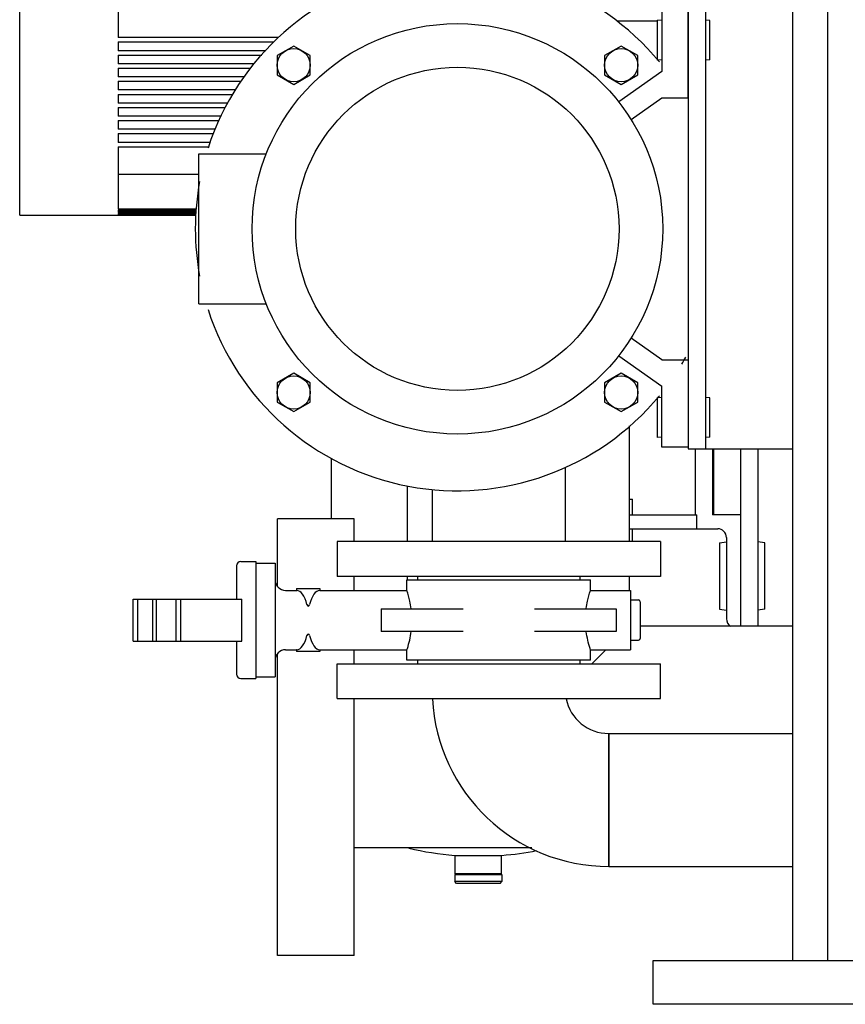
# Model space of a CAD drawing. Header units: millimetres. Extents: x 0 to 1189, y 0 to 841.
# Tile 26 of 135: x 378 to 396, y 218 to 240. Entities that reach past the tile are written whole.
import ezdxf

# ---------------------------------------------------------------- set-up
doc = ezdxf.new("R2010")
doc.units = ezdxf.units.MM
doc.header["$LTSCALE"] = 65.395
for name, color, linetype in [('25007_153200_29_ABL1816', 7, 'CONTINUOUS'), ('25007_153200_29_T1_PBL1833', 7, 'CONTINUOUS'), ('25007_153200_76_ABL1818', 7, 'CONTINUOUS'), ('25007_153200_76_T1_PBL1846', 7, 'CONTINUOUS'), ('9M25C_C33-12224-04_PBL1759', 7, 'CONTINUOUS'), ('9M25C_GENSET_STD_GRUNDRAHMEN_ABL1805', 7, 'CONTINUOUS'), ('9M25C_GENSET_STD_GRUNDRAHMEN_T1_PBL1806', 7, 'CONTINUOUS'), ('9M25C_GENSET_STD_VERROHRUNG_ABL1743', 7, 'CONTINUOUS'), ('ARI_ZESA_DN65_PN16_NBR_PBL1785', 7, 'CONTINUOUS'), ('BOGEN-S-2D-90-76_1X2_9_PBL1847', 7, 'CONTINUOUS'), ('D6796-10_PBL1854', 7, 'CONTINUOUS'), ('D6796-10_PBL1855', 7, 'CONTINUOUS'), ('D6796-10_PBL1862', 7, 'CONTINUOUS'), ('D6796-10_PBL1863', 7, 'CONTINUOUS'), ('D6796-16_PBL1864', 7, 'CONTINUOUS'), ('D6796-16_PBL1867', 7, 'CONTINUOUS'), ('EN1092-1-01A-DN65_PN16-77_5_PBL1817', 7, 'CONTINUOUS'), ('EN1092-1-01A-DN65_PN16-77_5_PBL1819', 7, 'CONTINUOUS'), ('new_view_7_VBL1720', 7, 'CONTINUOUS'), ('PUMPENAGGRR45_125_160_FL-Z-DB50_PBL1794', 7, 'CONTINUOUS')]:
    doc.layers.add(name, color=color, linetype=linetype)

# ---------------------------------------------------------------- blocks, each defined once
blk = doc.blocks.new('9M25C_C33-12224-04_PBL1759', base_point=(385.75, 237.155))
at = {"layer": '9M25C_C33-12224-04_PBL1759', "color": 7, "linetype": 'Continuous'}
for p, q in [((382.64, 253.94), (384.354, 253.94)), ((391.246, 253.94), (393.36, 253.94)), ((382.55, 253.85), (382.55, 253.67)), ((393.45, 253.85), (393.45, 253.34)), ((382.32, 253.59), (382.32, 252.95)), ((382.32, 253.59), (385.54, 253.59)), ((393.45, 253.34), (391.246, 253.34)), ((392.85, 253.34), (392.85, 251.408)), ((385.54, 252.95), (382.32, 252.95)), ((383.15, 252.95), (383.15, 251.41)), ((383.68, 252.87), (383.68, 252.55)), ((383.68, 252.87), (385.54, 252.87)), ((385.53, 252.55), (383.68, 252.55)), ((383.76, 252.55), (383.76, 251.59)), ((383.56, 251.53), (383.56, 251.41)), ((383.56, 251.53), (385.334, 251.53)), ((385.358, 251.59), (383.76, 251.59)), ((382.32, 251.41), (382.32, 250.89)), ((382.32, 251.41), (385.141, 251.41)), ((383.36, 250.89), (382.32, 250.89)), ((383.15, 250.89), (383.15, 248.365)), ((384.19, 250.528), (384.157, 250.608)), ((392.85, 250.608), (392.85, 250.528)), ((384.354, 249.64), (384.354, 248.65)), ((392.85, 249.64), (392.85, 248.365)), ((383.15, 248.365), (383.152, 248.347)), ((383.152, 248.347), (383.159, 248.33)), ((383.332, 248.03), (383.159, 248.33)), ((392.668, 248.03), (392.841, 248.33)), ((392.848, 248.347), (392.841, 248.33)), ((392.85, 248.365), (392.848, 248.347)), ((383.15, 247.87), (383.15, 247.58)), ((384.372, 247.94), (383.22, 247.94)), ((392.78, 247.94), (391.766, 247.94)), ((392.85, 247.87), (392.85, 247.82)), ((383.15, 247.4), (383.15, 247.09)), ((384.434, 247.09), (383.15, 247.09)), ((383.2, 246.21), (383.2, 247.01)), ((383.2, 247.01), (384.443, 247.01)), ((392.48, 247.09), (391.324, 247.09)), ((391.334, 247.01), (392.48, 247.01)), ((383.92, 246.21), (383.2, 246.21)), ((384.634, 245.32), (384.634, 245.56)), ((384.701, 245.554), (384.7, 245.555)), ((391.366, 245.52), (391.366, 245.56)), ((384.634, 241.24), (384.634, 244.44)), ((392.48, 243.57), (392.28, 243.57)), ((392.28, 242.49), (392.6, 242.49)), ((392.48, 242.49), (392.48, 241.24)), ((377.5, 235.67), (377.5, 241.31)), ((377.5, 241.31), (379.756, 241.31)), ((379.756, 241.31), (379.756, 241.304)), ((379.756, 241.31), (384.54, 241.31)), ((384.54, 241.304), (379.756, 241.304)), ((379.756, 241.299), (379.756, 241.283)), ((379.756, 241.299), (384.54, 241.299)), ((384.54, 241.31), (384.54, 241.24)), ((385.14, 241.24), (385.14, 241.316)), ((385.62, 241.316), (385.14, 241.316)), ((385.62, 241.316), (385.62, 241.24)), ((385.734, 241.29), (385.62, 241.29)), ((384.54, 241.283), (379.756, 241.283)), ((379.756, 241.272), (379.756, 241.245)), ((379.756, 241.272), (384.54, 241.272)), ((384.54, 241.245), (379.756, 241.245)), ((379.756, 241.229), (379.756, 241.191)), ((379.756, 241.229), (383.92, 241.229)), ((383.92, 241.191), (379.756, 241.191)), ((379.756, 241.169), (379.756, 239.74)), ((379.756, 241.169), (383.92, 241.169)), ((383.92, 240.368), (379.756, 240.368)), ((383.427, 239.74), (379.756, 239.74)), ((379.756, 239.64), (379.756, 239.44)), ((379.756, 239.64), (383.317, 239.64)), ((383.133, 239.44), (379.756, 239.44)), ((379.756, 239.34), (379.756, 239.14)), ((379.756, 239.34), (383.041, 239.34)), ((382.863, 239.14), (379.756, 239.14)), ((379.756, 239.04), (379.756, 238.84)), ((379.756, 239.04), (382.79, 239.04)), ((382.643, 238.84), (379.756, 238.84)), ((379.756, 238.74), (379.756, 238.54)), ((379.756, 238.74), (382.569, 238.74)), ((382.438, 238.54), (379.756, 238.54)), ((379.756, 238.44), (379.756, 238.24)), ((379.756, 238.44), (382.381, 238.44)), ((382.265, 238.24), (379.756, 238.24)), ((379.756, 238.14), (379.756, 237.94)), ((379.756, 238.14), (382.207, 238.14)), ((382.11, 237.94), (379.756, 237.94)), ((379.756, 237.84), (379.756, 237.64)), ((379.756, 237.84), (382.066, 237.84)), ((381.978, 237.64), (379.756, 237.64)), ((379.756, 237.54), (379.756, 237.34)), ((379.756, 237.54), (381.934, 237.54)), ((381.862, 237.34), (379.756, 237.34)), ((379.756, 237.24), (379.756, 235.811)), ((379.756, 237.24), (381.831, 237.24)), ((379.756, 236.612), (381.6, 236.612)), ((377.5, 235.67), (379.756, 235.67)), ((381.546, 235.811), (379.756, 235.811)), ((379.756, 235.789), (379.756, 235.751)), ((379.756, 235.789), (381.544, 235.789)), ((381.541, 235.751), (379.756, 235.751)), ((379.756, 235.735), (379.756, 235.708)), ((379.756, 235.735), (381.54, 235.735)), ((381.537, 235.708), (379.756, 235.708)), ((379.756, 235.697), (379.756, 235.681)), ((379.756, 235.697), (381.537, 235.697)), ((381.535, 235.681), (379.756, 235.681)), ((379.756, 235.676), (379.756, 235.67)), ((379.756, 235.676), (381.535, 235.676)), ((381.534, 235.67), (379.756, 235.67)), ((392.96, 230.32), (392.96, 228.81)), ((393.36, 230.32), (393.36, 228.81)), ((393.383, 230.32), (393.383, 228.81)), ((384.634, 228.72), (384.634, 230.11)), ((391.46, 229.17), (391.526, 229.17)), ((391.526, 228.81), (391.526, 229.17)), ((391.46, 228.81), (393, 228.81)), ((393, 228.49), (393, 228.81)), ((394, 228.81), (393.36, 228.81)), ((391.46, 228.49), (393.48, 228.49)), ((391.526, 228.2), (391.526, 228.49)), ((393.68, 228.29), (393.68, 227.907)), ((393.68, 226.913), (393.68, 226.43)), ((387.46, 221.011), (388.54, 221.011)), ((387.472, 220.59), (387.472, 221.011)), ((388.528, 220.59), (388.528, 221.011)), ((387.46, 220.57), (387.46, 220.41)), ((387.46, 220.57), (388.54, 220.57)), ((388.528, 220.59), (387.472, 220.59)), ((387.5, 220.59), (387.5, 220.57)), ((388.5, 220.59), (388.5, 220.57)), ((388.54, 220.57), (388.54, 220.41)), ((387.5, 220.37), (387.46, 220.41)), ((388.54, 220.41), (387.46, 220.41)), ((388.5, 220.37), (387.5, 220.37)), ((388.5, 220.37), (388.54, 220.41))]:
    blk.add_line(p, q, dxfattribs=at)
for centre, radius, start, end in [((382.64, 253.85), 0.09, 90, 180), ((393.36, 253.85), 0.09, 0, 90), ((383.22, 247.87), 0.07, 90, 180), ((383.28, 248), 0.06, 270, 29.8824), ((392.72, 248), 0.06, 150.1176, 270), ((392.78, 247.87), 0.07, 0, 90), ((378.3, 247.49), 4.85, 358.9368, 1.0632), ((391.776, 247.381), 7.308, 194.4794, 196.2262), ((389.341, 246.577), 2.81, 201.3231, 202.1836), ((391.298, 247.244), 6.811, 196.2444, 196.4205), ((393.48, 228.29), 0.2, 0, 90), ((393.9, 226.43), 0.22, 180, 233.7036), ((388.002, 227.932), 6.942, 256.7157, 265.5256), ((387.999, 227.928), 6.938, 274.4706, 281.0968)]:
    blk.add_arc(centre, radius, start, end, dxfattribs=at)
for points, knots in [([(384.519, 246.437), (384.491, 246.612), (384.392, 247.346), (384.354, 248.087), (384.354, 248.65)], [0, 0, 0, 0, 0.239225, 1, 1, 1, 1]), ([(385.738, 243.667), (385.67, 243.717), (385.417, 243.936), (385.227, 244.218), (385.111, 244.438)], [0, 0, 0, 0, 0.254263, 1, 1, 1, 1])]:
    blk.add_open_spline(points, degree=3, knots=knots, dxfattribs=at)
blk = doc.blocks.new('ARI_ZESA_DN65_PN16_NBR_PBL1785', base_point=(385.902, 226.4))
at = {"layer": 'ARI_ZESA_DN65_PN16_NBR_PBL1785', "color": 7, "linetype": 'Continuous'}
for p, q in [((382.466, 227.64), (382.466, 226.88)), ((382.566, 227.74), (382.906, 227.74)), ((382.906, 227.74), (382.906, 225.06)), ((382.906, 227.7), (383.346, 227.7)), ((383.346, 227.7), (383.346, 225.1)), ((386.366, 227.08), (386.366, 227.32)), ((386.366, 227.32), (390.566, 227.32)), ((386.606, 227.4), (386.606, 227.32)), ((390.326, 227.4), (390.326, 227.32)), ((390.566, 227.08), (390.566, 227.32)), ((383.586, 227.08), (383.839, 227.08)), ((383.839, 227.12), (383.839, 227.08)), ((383.839, 227.12), (384.373, 227.12)), ((383.839, 227.08), (383.841, 227.08)), ((384.371, 227.08), (384.373, 227.08)), ((384.373, 227.12), (384.373, 227.08)), ((384.373, 227.08), (386.366, 227.08)), ((390.566, 227.08), (391.486, 227.08)), ((391.486, 227.08), (391.486, 225.72)), ((380.098, 225.92), (380.098, 226.88)), ((380.098, 226.88), (382.586, 226.88)), ((380.198, 226.88), (380.198, 225.92)), ((380.546, 225.92), (380.546, 226.88)), ((380.621, 226.88), (380.621, 225.92)), ((381.078, 226.88), (381.078, 225.92)), ((381.178, 226.88), (381.178, 225.92)), ((382.586, 225.92), (382.586, 226.88)), ((391.486, 226.86), (391.666, 226.86)), ((385.775, 226.66), (385.775, 226.14)), ((385.775, 226.66), (387.649, 226.66)), ((389.283, 226.66), (391.157, 226.66)), ((391.157, 226.66), (391.157, 226.14)), ((391.706, 226.82), (391.706, 225.98)), ((387.649, 226.14), (385.775, 226.14)), ((391.157, 226.14), (389.283, 226.14)), ((380.098, 225.92), (382.586, 225.92)), ((382.466, 225.92), (382.466, 225.16)), ((391.486, 225.94), (391.666, 225.94)), ((383.586, 225.72), (383.839, 225.72)), ((383.839, 225.72), (383.839, 225.68)), ((383.841, 225.72), (383.839, 225.72)), ((384.373, 225.68), (383.839, 225.68)), ((384.373, 225.72), (384.371, 225.72)), ((384.373, 225.72), (384.373, 225.68)), ((384.373, 225.72), (386.366, 225.72)), ((386.366, 225.48), (386.366, 225.72)), ((390.566, 225.48), (390.566, 225.72)), ((390.566, 225.72), (391.486, 225.72)), ((390.566, 225.48), (386.366, 225.48)), ((386.606, 225.48), (386.606, 225.4)), ((390.326, 225.48), (390.326, 225.4)), ((382.566, 225.06), (382.906, 225.06)), ((382.906, 225.1), (383.346, 225.1))]:
    blk.add_line(p, q, dxfattribs=at)
for centre, radius, start, end in [((382.566, 227.64), 0.1, 90, 180), ((383.586, 227.32), 0.24, 180, 270), ((391.666, 226.82), 0.04, 0, 90), ((391.666, 225.98), 0.04, 270, 360), ((383.586, 225.48), 0.24, 90, 180), ((382.566, 225.16), 0.1, 180, 270)]:
    blk.add_arc(centre, radius, start, end, dxfattribs=at)
for centre, start_param, end_param in [((383.836, 226.4), -1.021908, -0.018144), ((384.376, 226.4), 0.01801, 1.021908), ((383.836, 226.4), -3.123449, -2.119684), ((384.376, 226.4), -4.163501, -3.159602)]:
    blk.add_ellipse(centre, major_axis=(0, 0.68), ratio=0.414214, start_param=start_param, end_param=end_param, dxfattribs=at)
for points, knots in [([(386.462, 226.661), (386.455, 226.718), (386.43, 226.86), (386.392, 226.998), (386.366, 227.08)], [0, 0, 0, 0, 0.40206, 1, 1, 1, 1]), ([(390.471, 226.667), (390.478, 226.723), (390.503, 226.863), (390.54, 227), (390.566, 227.08)], [0, 0, 0, 0, 0.402815, 1, 1, 1, 1]), ([(384.076, 226.755), (384.08, 226.74), (384.109, 226.701), (384.132, 226.741), (384.136, 226.755)], [0, 0, 0, 0, 0.515736, 1, 1, 1, 1]), ([(384.136, 226.045), (384.132, 226.06), (384.103, 226.099), (384.08, 226.059), (384.076, 226.045)], [0, 0, 0, 0, 0.515736, 1, 1, 1, 1]), ([(386.366, 225.72), (386.369, 225.73), (386.413, 225.867), (386.445, 226.007), (386.462, 226.139)], [0, 0, 0, 0, 0.072269, 1, 1, 1, 1]), ([(390.566, 225.72), (390.563, 225.73), (390.52, 225.864), (390.488, 226.003), (390.471, 226.133)], [0, 0, 0, 0, 0.072202, 1, 1, 1, 1])]:
    blk.add_open_spline(points, degree=3, knots=knots, dxfattribs=at)
blk = doc.blocks.new('PUMPENAGGRR45_125_160_FL-Z-DB50_PBL1794', base_point=(387.52, 234.86))
at = {"layer": 'PUMPENAGGRR45_125_160_FL-Z-DB50_PBL1794', "color": 7, "linetype": 'Continuous'}
for p, q in [((392.2, 240.36), (392.2, 238.96)), ((392.8, 240.36), (392.2, 240.36)), ((392.8, 238.36), (392.8, 240.36)), ((383.772, 239.546), (383.392, 239.327)), ((384.152, 239.327), (383.772, 239.546)), ((391.268, 239.546), (390.888, 239.327)), ((391.648, 239.327), (391.268, 239.546)), ((383.392, 239.327), (383.392, 238.888)), ((384.152, 238.888), (384.152, 239.327)), ((390.888, 239.327), (390.888, 238.888)), ((391.648, 238.888), (391.648, 239.327)), ((383.392, 238.888), (383.772, 238.669)), ((383.772, 238.669), (384.152, 238.888)), ((390.888, 238.888), (391.268, 238.669)), ((392.2, 238.96), (391.212, 238.268)), ((391.268, 238.669), (391.648, 238.888)), ((391.496, 237.867), (392.2, 238.36)), ((392.2, 238.36), (392.8, 238.36)), ((381.6, 233.64), (381.6, 237.08)), ((381.6, 237.08), (383.146, 237.08)), ((381.6, 233.64), (383.146, 233.64)), ((392.2, 232.36), (391.496, 232.853)), ((391.212, 232.452), (392.2, 231.76)), ((392.2, 232.36), (392.8, 232.36)), ((392.8, 232.36), (392.8, 230.36)), ((383.772, 232.051), (383.392, 231.832)), ((384.152, 231.832), (383.772, 232.051)), ((391.268, 232.051), (390.888, 231.832)), ((391.648, 231.832), (391.268, 232.051)), ((383.392, 231.832), (383.392, 231.393)), ((384.152, 231.393), (384.152, 231.832)), ((390.888, 231.832), (390.888, 231.393)), ((391.648, 231.393), (391.648, 231.832)), ((392.2, 230.36), (392.2, 231.76)), ((383.392, 231.393), (383.772, 231.174)), ((383.772, 231.174), (384.152, 231.393)), ((390.888, 231.393), (391.268, 231.174)), ((391.268, 231.174), (391.648, 231.393)), ((392.8, 230.36), (392.2, 230.36))]:
    blk.add_line(p, q, dxfattribs=at)
for centre, radius in [((387.52, 235.36), 4.7), ((383.772, 239.108), 0.38), ((391.268, 239.108), 0.38), ((387.52, 235.36), 3.7), ((383.772, 231.612), 0.38), ((391.268, 231.612), 0.38)]:
    blk.add_circle(centre, radius, dxfattribs=at)
for start, end in [(39.576, 162.0522), (169.5565, 190.4429), (197.9475, 320.4243), (328.9162, 330.6882)]:
    blk.add_arc((387.52, 235.36), 6, start, end, dxfattribs=at)
blk = doc.blocks.new('EN1092-1-01A-DN65_PN16-77_5_PBL1817', base_point=(388.466, 227.8))
at = {"layer": 'EN1092-1-01A-DN65_PN16-77_5_PBL1817', "color": 7, "linetype": 'Continuous'}
for p, q in [((384.766, 228.2), (384.766, 227.4)), ((392.166, 228.2), (384.766, 228.2)), ((392.166, 228.2), (392.166, 227.4)), ((392.166, 227.4), (384.766, 227.4))]:
    blk.add_line(p, q, dxfattribs=at)
blk = doc.blocks.new('25007_153200_29_T1_PBL1833', base_point=(388.466, 229.048))
at = {"layer": '25007_153200_29_T1_PBL1833', "color": 7, "linetype": 'Continuous'}
for p, q in [((389.988, 229.896), (389.988, 228.2)), ((386.944, 229.392), (386.944, 228.2))]:
    blk.add_line(p, q, dxfattribs=at)
blk = doc.blocks.new('25007_153200_29_ABL1816', base_point=(388.466, 228.648))
at = {"layer": '25007_153200_29_T1_PBL1833'}
blk.add_blockref('25007_153200_29_T1_PBL1833', (388.466, 229.048), dxfattribs=at)
at = {"layer": 'EN1092-1-01A-DN65_PN16-77_5_PBL1817'}
blk.add_blockref('EN1092-1-01A-DN65_PN16-77_5_PBL1817', (388.466, 227.8), dxfattribs=at)
blk = doc.blocks.new('EN1092-1-01A-DN65_PN16-77_5_PBL1819', base_point=(388.466, 225))
at = {"layer": 'EN1092-1-01A-DN65_PN16-77_5_PBL1819', "color": 7, "linetype": 'Continuous'}
for p, q in [((384.766, 224.6), (384.766, 225.4)), ((384.766, 225.4), (392.166, 225.4)), ((392.166, 224.6), (392.166, 225.4)), ((384.766, 224.6), (392.166, 224.6))]:
    blk.add_line(p, q, dxfattribs=at)
blk = doc.blocks.new('25007_153200_76_T1_PBL1846', base_point=(393.093, 222.28))
at = {"layer": '25007_153200_76_T1_PBL1846', "color": 7, "linetype": 'Continuous'}
for p, q in [((390.986, 223.802), (390.986, 220.758)), ((390.986, 223.802), (395.2, 223.802)), ((390.986, 220.758), (395.2, 220.758))]:
    blk.add_line(p, q, dxfattribs=at)
blk = doc.blocks.new('BOGEN-S-2D-90-76_1X2_9_PBL1847', base_point=(388.967499, 222.678532))
at = {"layer": 'BOGEN-S-2D-90-76_1X2_9_PBL1847', "color": 7, "linetype": 'Continuous'}
blk.add_line((390.986, 220.758), (390.986, 223.802), dxfattribs=at)
for radius, start, end in [(4.041996, 182.8494117, 270.0000567), (0.997996, 191.6266808, 270.0002296)]:
    blk.add_arc((390.985996, 224.799996), radius, start, end, dxfattribs=at)
blk = doc.blocks.new('25007_153200_76_ABL1818', base_point=(389.983, 223.079))
at = {"layer": '25007_153200_76_T1_PBL1846'}
blk.add_blockref('25007_153200_76_T1_PBL1846', (393.093, 222.28), dxfattribs=at)
at = {"layer": 'BOGEN-S-2D-90-76_1X2_9_PBL1847'}
blk.add_blockref('BOGEN-S-2D-90-76_1X2_9_PBL1847', (388.967, 222.679), dxfattribs=at)
at = {"layer": 'EN1092-1-01A-DN65_PN16-77_5_PBL1819'}
blk.add_blockref('EN1092-1-01A-DN65_PN16-77_5_PBL1819', (388.466, 225), dxfattribs=at)
blk = doc.blocks.new('D6796-10_PBL1854', base_point=(392.15, 231.04))
at = {"layer": 'D6796-10_PBL1854', "color": 7, "linetype": 'Continuous'}
for p, q in [((392.1, 230.58), (392.1, 231.5)), ((392.2, 231.489), (392.1, 231.5)), ((392.2, 230.591), (392.1, 230.58))]:
    blk.add_line(p, q, dxfattribs=at)
blk = doc.blocks.new('D6796-10_PBL1855', base_point=(392.15, 239.68))
at = {"layer": 'D6796-10_PBL1855', "color": 7, "linetype": 'Continuous'}
for p, q in [((392.1, 239.22), (392.1, 240.14)), ((392.2, 240.129), (392.1, 240.14)), ((392.2, 239.231), (392.1, 239.22))]:
    blk.add_line(p, q, dxfattribs=at)
blk = doc.blocks.new('D6796-10_PBL1862', base_point=(393.25, 231.04))
at = {"layer": 'D6796-10_PBL1862', "color": 7, "linetype": 'Continuous'}
for p, q in [((393.3, 231.489), (393.2, 231.5)), ((393.3, 230.591), (393.3, 231.489)), ((393.3, 230.591), (393.2, 230.58))]:
    blk.add_line(p, q, dxfattribs=at)
blk = doc.blocks.new('D6796-10_PBL1863', base_point=(393.25, 239.68))
at = {"layer": 'D6796-10_PBL1863', "color": 7, "linetype": 'Continuous'}
for p, q in [((393.3, 240.129), (393.2, 240.14)), ((393.3, 239.231), (393.3, 240.129)), ((393.3, 239.231), (393.2, 239.22))]:
    blk.add_line(p, q, dxfattribs=at)
blk = doc.blocks.new('D6796-16_PBL1864', base_point=(393.6, 227.41))
at = {"layer": 'D6796-16_PBL1864', "color": 7, "linetype": 'Continuous'}
for p, q in [((393.52, 228.172), (393.68, 228.19)), ((393.52, 228.172), (393.52, 226.648)), ((393.68, 227.907), (393.68, 226.913)), ((393.52, 226.648), (393.68, 226.63))]:
    blk.add_line(p, q, dxfattribs=at)
blk = doc.blocks.new('D6796-16_PBL1867', base_point=(394.48, 227.41))
at = {"layer": 'D6796-16_PBL1867', "color": 7, "linetype": 'Continuous'}
for p, q in [((394.56, 228.172), (394.4, 228.19)), ((394.56, 226.648), (394.56, 228.172)), ((394.56, 226.648), (394.4, 226.63))]:
    blk.add_line(p, q, dxfattribs=at)
blk = doc.blocks.new('9M25C_GENSET_STD_VERROHRUNG_ABL1743', base_point=(460.11, 264.485))
at = {"layer": '25007_153200_29_ABL1816'}
blk.add_blockref('25007_153200_29_ABL1816', (388.466, 228.648), dxfattribs=at)
at = {"layer": '25007_153200_76_ABL1818'}
blk.add_blockref('25007_153200_76_ABL1818', (389.983, 223.079), dxfattribs=at)
at = {"layer": '9M25C_C33-12224-04_PBL1759'}
blk.add_blockref('9M25C_C33-12224-04_PBL1759', (385.75, 237.155), dxfattribs=at)
at = {"layer": 'ARI_ZESA_DN65_PN16_NBR_PBL1785'}
blk.add_blockref('ARI_ZESA_DN65_PN16_NBR_PBL1785', (385.902, 226.4), dxfattribs=at)
at = {"layer": 'D6796-10_PBL1854'}
blk.add_blockref('D6796-10_PBL1854', (392.15, 231.04), dxfattribs=at)
at = {"layer": 'D6796-10_PBL1855'}
blk.add_blockref('D6796-10_PBL1855', (392.15, 239.68), dxfattribs=at)
at = {"layer": 'D6796-10_PBL1862'}
blk.add_blockref('D6796-10_PBL1862', (393.25, 231.04), dxfattribs=at)
at = {"layer": 'D6796-10_PBL1863'}
blk.add_blockref('D6796-10_PBL1863', (393.25, 239.68), dxfattribs=at)
at = {"layer": 'D6796-16_PBL1864'}
blk.add_blockref('D6796-16_PBL1864', (393.6, 227.41), dxfattribs=at)
at = {"layer": 'D6796-16_PBL1867'}
blk.add_blockref('D6796-16_PBL1867', (394.48, 227.41), dxfattribs=at)
at = {"layer": 'PUMPENAGGRR45_125_160_FL-Z-DB50_PBL1794'}
blk.add_blockref('PUMPENAGGRR45_125_160_FL-Z-DB50_PBL1794', (387.52, 234.86), dxfattribs=at)
blk = doc.blocks.new('9M25C_GENSET_STD_GRUNDRAHMEN_T1_PBL1806', base_point=(550.2, 233.6))
at = {"layer": '9M25C_GENSET_STD_GRUNDRAHMEN_T1_PBL1806', "color": 7, "linetype": 'Continuous'}
for p, q in [((395.2, 218.6), (395.2, 249.6)), ((396, 218.6), (396, 247.8)), ((392.8, 240.4), (392.8, 230.32)), ((393.2, 240.4), (393.2, 230.32)), ((391.169, 240.12), (392.1, 240.12)), ((391.46, 228.2), (391.46, 230.847)), ((392.8, 230.32), (395.2, 230.32)), ((394, 230.32), (394, 226.26)), ((394.4, 230.32), (394.4, 226.26)), ((386.38, 228.2), (386.38, 229.477)), ((383.4, 227.178), (383.4, 228.72)), ((385.16, 228.72), (383.4, 228.72)), ((385.16, 228.2), (385.16, 228.72)), ((385.16, 227.08), (385.16, 227.4)), ((386.38, 227.32), (386.38, 227.4)), ((391.46, 227.08), (391.46, 227.4)), ((395.2, 226.26), (391.706, 226.26)), ((383.4, 218.72), (383.4, 225.622)), ((385.16, 225.4), (385.16, 225.72)), ((390.601, 225.401), (390.921, 225.721)), ((385.16, 218.72), (385.16, 224.6)), ((389.221, 221.18), (385.16, 221.18)), ((385.16, 218.72), (383.4, 218.72)), ((392, 217.6), (392, 218.6)), ((392, 218.6), (717, 218.6)), ((717, 217.6), (392, 217.6))]:
    blk.add_line(p, q, dxfattribs=at)
blk = doc.blocks.new('9M25C_GENSET_STD_GRUNDRAHMEN_ABL1805', base_point=(550.2, 263.1))
at = {"layer": '9M25C_GENSET_STD_GRUNDRAHMEN_T1_PBL1806'}
blk.add_blockref('9M25C_GENSET_STD_GRUNDRAHMEN_T1_PBL1806', (550.2, 233.6), dxfattribs=at)
blk = doc.blocks.new('NEW_VIEW_7_VBL1720', base_point=(526.661, 298.333))
at = {"layer": '9M25C_GENSET_STD_GRUNDRAHMEN_ABL1805'}
blk.add_blockref('9M25C_GENSET_STD_GRUNDRAHMEN_ABL1805', (550.2, 263.1), dxfattribs=at)
at = {"layer": '9M25C_GENSET_STD_VERROHRUNG_ABL1743'}
blk.add_blockref('9M25C_GENSET_STD_VERROHRUNG_ABL1743', (460.11, 264.485), dxfattribs=at)

msp = doc.modelspace()

# ---------------------------------------------------------------- block references
at = {"layer": 'new_view_7_VBL1720'}
msp.add_blockref('NEW_VIEW_7_VBL1720', (526.66107, 298.3331), dxfattribs=at)

doc.saveas('drawing.dxf')
